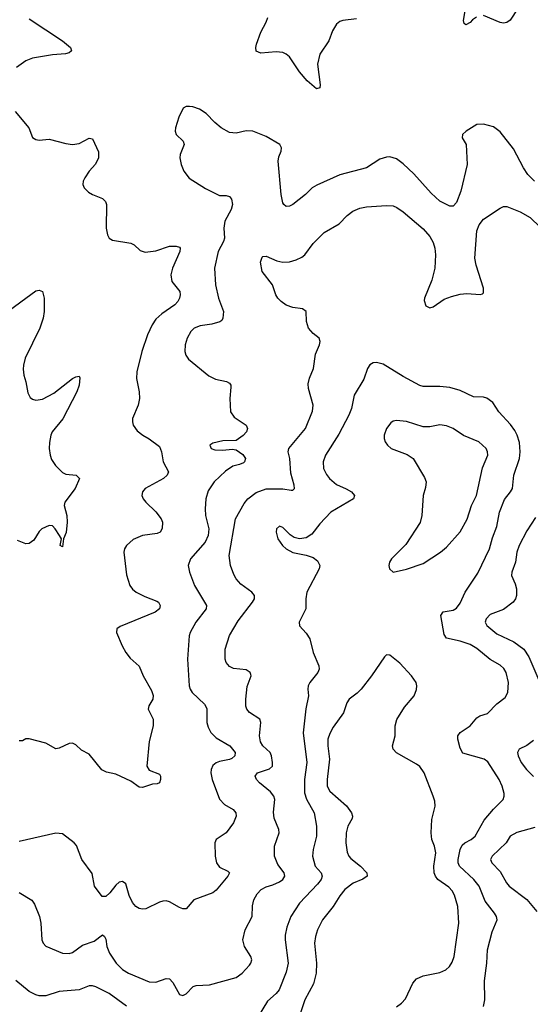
# Model space of a CAD drawing. Header units: inches. Extents: x 884691 to 1028259, y 526745 to 653629.
# Tile 41 of 241: x 932934 to 935991, y 570324 to 576217. Entities that reach past the tile are written whole.
import ezdxf

# ---------------------------------------------------------------- set-up
doc = ezdxf.new("R2010")
doc.units = ezdxf.units.IN
doc.header["$MEASUREMENT"] = 0
doc.layers.add('A9537', color=7, linetype='Continuous')

msp = doc.modelspace()

# ---------------------------------------------------------------- linework, layer by layer
at = {"layer": 'A9537', "color": 6}
for points, elevation in [([(935667.9, 576232.1), (935644.2, 576215.8), (935630, 576199.4), (935605.9, 576185.9), (935594.2, 576194.2), (935591.4, 576211.4), (935611, 576329)], 2600), ([(934950, 576221.2), (934867.9, 576212.1), (934850, 576206.2), (934830, 576189.1), (934806.2, 576150), (934784.6, 576090), (934730, 576009.8), (934717.7, 575950), (934732.9, 575827.1), (934730, 575808.4), (934710, 575802.8), (934655.2, 575850), (934610, 575905), (934550, 575993.7), (934530, 576011.2), (934510, 576020.2), (934470, 576023.8), (934376.8, 576016.8), (934349.2, 576029.2), (934346.9, 576050), (934352.2, 576070), (934378.6, 576141.4), (934410, 576201.7), (934419, 576230)], 2600), ([(935916.7, 576283.3), (935870, 576214.1), (935850, 576199.9), (935830, 576196), (935810, 576199.1), (935710, 576242.5)], 2600), ([(932990, 576222.9), (933189.7, 576090), (933238.6, 576050), (933244.3, 576030), (933230, 576019.3), (933208.3, 576011.7), (933130, 576006.6), (933010, 575987.1), (932970.2, 575969.8), (932915.1, 575930)], 2600), ([(932907.8, 575667.8), (932987.8, 575570), (933011.6, 575511.6), (933030, 575499.3), (933050, 575496.1), (933110, 575501.8), (933210, 575475.1), (933250.1, 575470.1), (933290, 575476.8), (933350, 575507.3), (933370, 575504.4), (933405.3, 575425.3), (933406.1, 575390), (933388.1, 575351.9), (933349.2, 575310), (933323.3, 575270), (933313.7, 575250), (933311.1, 575230), (933320.8, 575210), (933345.1, 575185.1), (933370.2, 575170), (933430, 575146.7), (933448.3, 575128.3), (933453.3, 575110), (933451.6, 574970), (933458.9, 574930), (933470, 574908.4), (933490, 574898), (933600.1, 574880.1), (933618.6, 574870), (933655.5, 574835.5), (933684.6, 574824.6), (933750, 574833.7), (933830, 574862.1), (933870, 574861.8), (933890, 574855.3), (933893.8, 574850), (933892.4, 574830), (933848.9, 574730), (933838.6, 574690), (933845, 574650), (933892.5, 574590), (933895.6, 574570), (933890.5, 574550), (933880.1, 574530), (933862.3, 574510), (933784.5, 574455.5), (933750, 574424), (933726.3, 574390), (933698.9, 574330), (933665.7, 574230), (933635.8, 574110), (933632.9, 574070), (933648.6, 573990), (933651, 573950), (933643, 573910), (933609.4, 573829.4), (933608.4, 573810), (933613.5, 573790), (933636.7, 573756.7), (933670.7, 573730.7), (933710, 573709.1), (933770, 573661.7), (933783.4, 573630), (933792.6, 573570), (933824, 573510), (933816.1, 573490), (933794.2, 573470), (933685.2, 573410), (933668.5, 573390), (933665.8, 573370), (933673.6, 573350), (933688.8, 573330), (933750, 573271.8), (933781.2, 573230), (933788.9, 573210), (933787.8, 573172.2), (933774.7, 573150), (933757.5, 573142.5), (933670, 573128.9), (933613.8, 573106.2), (933572.8, 573070), (933561.6, 573050), (933557.6, 573030), (933573.6, 572893.6), (933592.4, 572830), (933608.6, 572808.6), (933630.4, 572790.4), (933683.7, 572763.7), (933755.6, 572735.6), (933764.1, 572730), (933775.5, 572710), (933770.5, 572690), (933745.5, 572670), (933535.5, 572584.5), (933515.5, 572570), (933513.7, 572550), (933546.8, 572470), (933568.9, 572430), (933596.3, 572396.3), (933650, 572347.1), (933672.5, 572290), (933722.2, 572202.2), (933732.5, 572172.5), (933730.2, 572149.8), (933707, 572110), (933702.5, 572090), (933733.1, 572030), (933733.5, 571990), (933710, 571897.2), (933695.5, 571750), (933710, 571725.5), (933770, 571700.7), (933777.3, 571690), (933777.2, 571670), (933770, 571649.7), (933757.2, 571642.8), (933730, 571641), (933670, 571621.1), (933650, 571623.8), (933598.6, 571658.6), (933510, 571701.8), (933453.9, 571713.9), (933426.5, 571726.5), (933350, 571820.8), (933304.5, 571844.5), (933270, 571876.8), (933250, 571885.8), (933230, 571884.1), (933170, 571856), (933150, 571852.9), (933090, 571887.3), (932990, 571912.7), (932970, 571912), (932950, 571900.5), (932930, 571900.9)], 2600), ([(936015.1, 575250), (935976.4, 575290), (935949.3, 575330), (935890, 575443.7), (935810, 575545.6), (935770, 575575), (935710, 575591.7), (935670, 575588.7), (935607.2, 575550), (935584.7, 575530), (935583.6, 575510), (935606.2, 575470), (935612.1, 575350), (935574.7, 575190), (935550, 575123.1), (935530, 575099.9), (935510, 575100.6), (935450, 575131.2), (935398.1, 575178.1), (935294, 575294), (935230, 575353.5), (935190, 575383.7), (935150, 575395.6), (935130, 575394.1), (935090, 575381.8), (935010, 575329.4), (934850, 575288.3), (934712.8, 575227.2), (934685.4, 575210), (934644.8, 575170), (934570, 575111.6), (934550, 575100.8), (934530, 575098.7), (934516, 575110), (934510, 575121.5), (934499.1, 575170), (934481.6, 575370), (934484.7, 575395.3), (934500.1, 575430), (934501.9, 575450), (934490.5, 575470.5), (934410, 575518.4), (934330, 575550.5), (934290, 575552.3), (934230, 575537.5), (934190, 575541.4), (934141, 575570), (934101.7, 575601.7), (934050, 575654.8), (934010, 575681.6), (933970, 575695.9), (933950, 575698), (933930, 575696.5), (933913.5, 575686.5), (933886.9, 575633.1), (933866.9, 575570), (933864.7, 575550), (933870.2, 575530), (933913.2, 575490), (933918.9, 575470), (933894.8, 575410), (933892.4, 575390), (933900.3, 575350), (933915.7, 575310), (933948.4, 575268.4), (934047.2, 575207.2), (934130, 575165.1), (934170, 575164.8), (934190, 575157.8), (934202.7, 575142.7), (934208, 575110), (934199.6, 575080.4), (934162.6, 575010), (934157, 574970), (934160.3, 574910), (934154.7, 574890), (934122.4, 574830), (934101.2, 574730), (934106.7, 574630), (934123.6, 574550), (934154, 574470), (934150.5, 574429.5), (934144.2, 574415.8), (934132.5, 574407.5), (934085.1, 574394.9), (934014.6, 574385.4), (933978.2, 574370), (933958.5, 574350), (933937.4, 574310), (933924.2, 574270), (933921.9, 574230), (933928.1, 574208.1), (933944.4, 574184.4), (934065.4, 574085.4), (934106, 574066), (934171.2, 574051.2), (934190, 574042.3), (934197.2, 574030), (934197.9, 574017.9), (934191.5, 573950), (934196.8, 573870), (934217.9, 573837.9), (934289.4, 573790), (934298.3, 573770), (934291.1, 573750), (934271.8, 573728.2), (934230, 573697.9), (934150, 573695.6), (934090, 573682.6), (934072.8, 573670), (934081.1, 573650), (934102.7, 573642.7), (934150, 573640.2), (934206.4, 573646.4), (934230, 573642.2), (934270, 573613.8), (934285.2, 573590), (934280.8, 573570), (934274.7, 573565.3), (934250, 573553.9), (934210, 573544.5), (934165.4, 573514.6), (934097.9, 573450), (934063.2, 573396.8), (934048.2, 573350), (934043.5, 573290), (934045.5, 573250), (934067.1, 573170), (934061.7, 573130), (934044.6, 573090), (933956.1, 572990), (933942.8, 572950), (933950.3, 572910), (933979.7, 572830), (934052, 572710), (934050.7, 572690), (933989.3, 572610), (933954.8, 572550), (933948.4, 572530), (933937.9, 572390), (933949.1, 572229.1), (933954, 572210), (933966.8, 572190), (934039.8, 572119.8), (934055, 572095), (934054.6, 572010), (934061.8, 571981.8), (934079.1, 571950), (934110, 571918.5), (934191.2, 571871.2), (934223.1, 571830), (934222.8, 571810), (934204.2, 571795.8), (934190, 571788.8), (934130, 571776.2), (934110, 571768.4), (934090, 571753.7), (934079.4, 571730), (934078.9, 571710), (934086.6, 571670), (934130, 571550.9), (934159.8, 571519.8), (934212.6, 571490), (934228.9, 571470), (934229.4, 571450), (934214.5, 571410), (934170.9, 571349.1), (934110, 571310.3), (934103.1, 571290), (934104.5, 571210), (934113.1, 571170), (934130, 571144.2), (934180.1, 571120.1), (934189.2, 571110), (934180.5, 571090), (934110, 571007.8), (934090, 570991.2), (933975.8, 570950), (933930, 570895.8), (933910, 570896), (933890, 570903.4), (933830, 570936.1), (933810, 570942.1), (933790, 570941.4), (933770, 570934.4), (933690, 570894.9), (933670, 570892.7), (933650, 570896.6), (933630, 570908.3), (933610, 570932.3), (933590, 570974.2), (933570, 571043.9), (933550, 571058.2), (933530, 571054.3), (933510, 571037.5), (933473.7, 570990), (933450, 570969.7), (933428.4, 570968.4), (933381.9, 571030), (933367.5, 571107.5), (933305.4, 571190), (933274.7, 571274.7), (933260.7, 571290), (933190, 571343.4), (933150, 571348.2), (932930, 571299)], 2700), ([(932930, 570992.7), (933007, 570947), (933022.9, 570922.9), (933051.9, 570850), (933060.3, 570810), (933067.1, 570710), (933074.2, 570690), (933091.1, 570671.1), (933190, 570630.3), (933230, 570627.7), (933250, 570634.6), (933310, 570678.2), (933378.9, 570701.1), (933430, 570739.8), (933442.7, 570730), (933450, 570714.5), (933454.9, 570670), (933470.9, 570630), (933510.7, 570570.7), (933550, 570531.1), (933586.3, 570510), (933710, 570457.3), (933750, 570455.6), (933810, 570478.7), (933830, 570476.4), (933850, 570455), (933890, 570383.2), (933910, 570375.9), (933930, 570386.5), (933971.8, 570430), (933990, 570436.1), (934070, 570439.5), (934230, 570485), (934265.4, 570510), (934310, 570558.5), (934318.5, 570570), (934323.8, 570590), (934318.2, 570610), (934280.7, 570670), (934270.8, 570710), (934284.2, 570770), (934325.5, 570850), (934327.5, 570912.5), (934335.4, 570950), (934355, 570985), (934379.2, 571010), (934410, 571026.7), (934450, 571038.1), (934490, 571057.1), (934509.4, 571070), (934520.4, 571090), (934516.7, 571110), (934479.9, 571159.9), (934459.8, 571210), (934459.9, 571270), (934486.8, 571350), (934484.8, 571370), (934457.5, 571437.5), (934454.4, 571474.4), (934460.7, 571550), (934456, 571570), (934435.9, 571595.9), (934369.5, 571650), (934351, 571670), (934344.6, 571690), (934358.6, 571710), (934430, 571732.7), (934446.8, 571750), (934447.7, 571770), (934441.7, 571810), (934432.9, 571830), (934390.6, 571870.6), (934375.6, 571895.6), (934370, 571930), (934378.6, 572010), (934371, 572030), (934310.2, 572070.2), (934294.6, 572090), (934288.4, 572108.4), (934287.2, 572150), (934294.9, 572225.1), (934318.8, 572290), (934317.3, 572297.3), (934313.6, 572310), (934290, 572324.8), (934214.5, 572334.5), (934190, 572345), (934170, 572369.4), (934164.1, 572390), (934164.2, 572450), (934190, 572531.6), (934241.6, 572618.4), (934328.6, 572730), (934339.2, 572750), (934340.5, 572770), (934324.4, 572790), (934257.8, 572837.8), (934229.3, 572870), (934215.2, 572895.2), (934195.8, 572950), (934188.6, 573010), (934225, 573230), (934278.2, 573321.8), (934299.9, 573350), (934350, 573386.7), (934410, 573409.3), (934510, 573409.8), (934558.5, 573401.5), (934570, 573401.8), (934578.4, 573410), (934577.1, 573430), (934557.3, 573502.7), (934552, 573590), (934542.2, 573630), (934544.5, 573650), (934644.8, 573770), (934686.9, 573873.1), (934690.6, 573910), (934663.7, 574010), (934662, 574038), (934669.6, 574070.4), (934693.9, 574130), (934704.4, 574215.6), (934728.3, 574270), (934732.4, 574290), (934726.3, 574310), (934690, 574339.4), (934663.1, 574370), (934650.9, 574410), (934648.7, 574470), (934626.3, 574486.3), (934570, 574495), (934530, 574509), (934498.5, 574530), (934479.4, 574550), (934467.9, 574570), (934446.9, 574630), (934385.2, 574710), (934374.8, 574765.2), (934384.8, 574795.2), (934390, 574800.3), (934410, 574802.1), (934473.6, 574773.6), (934510, 574765), (934550, 574767.9), (934590, 574779.4), (934623.9, 574796.1), (934640.6, 574810), (934690, 574876.3), (934756.5, 574943.5), (934845.6, 574994.4), (934894.6, 575045.4), (934928.4, 575071.6), (934970, 575089.6), (935010, 575096.8), (935130, 575104.9), (935170, 575101.9), (935192.5, 575092.5), (935230, 575066.6), (935350, 574965.5), (935390, 574919.5), (935410, 574882.8), (935419.3, 574850), (935423.3, 574810), (935418.4, 574730), (935402.2, 574657.8), (935357.5, 574550), (935356.2, 574536.2), (935364.7, 574504.7), (935390, 574492.5), (935410, 574499.1), (935475.4, 574544.6), (935519.1, 574560.9), (935570, 574574.1), (935610, 574578.7), (935690, 574571.6), (935704.1, 574575.9), (935710, 574582.9), (935710.1, 574610), (935667, 574747), (935658.7, 574790), (935670, 574953.3), (935683.8, 574990), (935710, 575022.1), (935810, 575089.5), (935830, 575098.3), (935850, 575098.1), (935930, 575067.5), (935990, 575032.1), (936050, 574974.8)], 2800), ([(932843.4, 574456.6), (933030, 574594.6), (933050, 574598.7), (933070.6, 574590), (933079.6, 574550), (933080.6, 574470), (933075.5, 574430), (933054.1, 574370), (932966, 574190), (932956.2, 574150), (932954.4, 574125.6), (932959.4, 574090), (932971.7, 574050), (932983.3, 573983.3), (932996.1, 573956.1), (933010, 573945), (933030, 573939.9), (933070, 573945.8), (933139.3, 573980.7), (933250, 574069.5), (933270, 574079.8), (933290, 574082.4), (933293.8, 574073.8), (933290.1, 574030), (933276.4, 573990), (933191.3, 573828.7), (933128.7, 573750), (933120.3, 573730), (933112.9, 573687.1), (933110.9, 573650), (933116.1, 573610), (933124.9, 573584.9), (933147.8, 573547.8), (933190, 573505.8), (933210, 573496.3), (933273, 573490), (933292.9, 573470), (933266.4, 573410), (933203.6, 573330), (933200.2, 573310), (933216.3, 573250), (933218.7, 573210), (933212.8, 573147.2), (933195.3, 573110), (933190, 573061.2), (933175.3, 573070), (933184.2, 573110), (933173, 573130), (933146.6, 573170), (933130, 573186.6), (933110, 573189.8), (933065.6, 573170), (933050, 573153.6), (933018.5, 573101.5), (932990, 573081.8), (932970, 573080.6), (932920.2, 573100.2)], 2500), ([(935710.6, 570310), (935717.8, 570350), (935716.1, 570463.9), (935730.7, 570569.3), (935734.5, 570650), (935763, 570757), (935791.6, 570830), (935787.7, 570850), (935776.7, 570870), (935721.2, 570941.2), (935684.6, 571030), (935652.4, 571070), (935566.5, 571150), (935559.8, 571170), (935560, 571190), (935570.6, 571249.4), (935583.2, 571276.8), (935598.2, 571290), (935637.1, 571310), (935660.1, 571330), (935713.7, 571426.3), (935770, 571492.3), (935828.4, 571550), (935834.9, 571570), (935834, 571586), (935823.2, 571630), (935805.3, 571670), (935735.7, 571775.7), (935714.6, 571790), (935587.7, 571827.7), (935570, 571856.4), (935557.1, 571910), (935556.9, 571930), (935570.5, 571950), (935631.5, 571990), (935670, 572038.6), (935689.6, 572050.4), (935735.2, 572064.8), (935790, 572122.1), (935839.5, 572160.5), (935856.5, 572190), (935859.8, 572250), (935846, 572310), (935832.7, 572332.7), (935810, 572354.2), (935750, 572386.7), (935670, 572452.5), (935630, 572477.1), (935570, 572498), (935490, 572514.4), (935476.1, 572536.1), (935454.8, 572650), (935470, 572672.2), (935530, 572682.2), (935550, 572693.8), (935570, 572725.1), (935600.5, 572790), (935675.9, 572904.1), (935747.3, 573050), (935764.7, 573115.3), (935790, 573182.8), (935805.9, 573270), (935835.9, 573344.1), (935873.3, 573390), (935883.4, 573410), (935891.7, 573490), (935925.5, 573590), (935930, 573630), (935926.8, 573686.8), (935913.1, 573730), (935898.4, 573758.4), (935873.1, 573793.1), (935802.4, 573870), (935765.8, 573925.8), (935730, 573952.5), (935710, 573957.5), (935650, 573960), (935570, 573996.5), (935510, 574014.6), (935450, 574022.2), (935350, 574022.2), (935330, 574027.2), (935230, 574080.8), (935110, 574154.1), (935070, 574165.4), (935050, 574163.6), (935030, 574151.4), (935016.4, 574130), (934993.7, 574066.3), (934936.6, 573970), (934920.1, 573890), (934905.3, 573850), (934844.3, 573735.7), (934764.9, 573610), (934750.5, 573570), (934753.6, 573530), (934770, 573495.2), (934788.4, 573470), (934830, 573434.6), (934889.3, 573409.3), (934920.7, 573390), (934938.6, 573370), (934932.7, 573350), (934797.3, 573270), (934730, 573198.5), (934682.2, 573137.8), (934650, 573114.9), (934610, 573109.4), (934578.1, 573118.1), (934554, 573134), (934510, 573178.1), (934490, 573186.3), (934472.1, 573170), (934470.2, 573149.8), (934480.1, 573110), (934507, 573070), (934529.2, 573050), (934570, 573027.6), (934650, 573012.2), (934690, 572998.5), (934717.5, 572977.5), (934730.5, 572950), (934727.6, 572930), (934653.8, 572790), (934646.8, 572750), (934647.5, 572690), (934606.5, 572610), (934609.3, 572589.3), (934650, 572545.1), (934670, 572510.2), (934690, 572429.2), (934725.8, 572350), (934727.1, 572330), (934719.1, 572310), (934670, 572250.4), (934660.4, 572230), (934658.1, 572210), (934662.8, 572170), (934647.9, 572092.1), (934630.6, 571949.4), (934652.4, 571770), (934638.6, 571670), (934639.3, 571590), (934651.1, 571551.1), (934696.3, 571470), (934709.9, 571390), (934709.9, 571330), (934691.6, 571250), (934687.1, 571210), (934703.9, 571150), (934739.7, 571110), (934745.1, 571090), (934738.2, 571070), (934717.5, 571042.5), (934609.6, 570930), (934557.1, 570850), (934533.7, 570786.3), (934522.9, 570737.1), (934522.7, 570710), (934541.4, 570570), (934530, 570516.6), (934486.9, 570410), (934470, 570387.9), (934417.7, 570342.3), (934362.2, 570250)], 2900), ([(936022.3, 573237.7), (935970, 573158.3), (935923.9, 573070), (935910, 573030), (935902.6, 572970), (935879.7, 572910), (935877.4, 572890), (935899.9, 572839.9), (935907.6, 572810), (935908.5, 572771.5), (935902.1, 572750), (935888.1, 572730), (935830, 572686), (935750, 572656.7), (935726.7, 572630), (935721.4, 572610), (935730.7, 572590), (935790, 572541.1), (935892.9, 572492.9), (935952.3, 572450), (935982.7, 572402.7), (936048.7, 572250)], 2800), ([(935190.7, 570309.3), (935219.2, 570330), (935243.4, 570356.6), (935288, 570450), (935310, 570476), (935350, 570493.6), (935450, 570513.3), (935484.7, 570530), (935507.4, 570550), (935523.7, 570576.3), (935535.2, 570610), (935563.5, 570810), (935557.2, 570910), (935537.1, 570977.1), (935522.9, 571002.9), (935503.9, 571023.9), (935437.3, 571070), (935422.9, 571090), (935415.3, 571110), (935412.4, 571150), (935425.8, 571230), (935418.2, 571270), (935401.6, 571310), (935396.4, 571350), (935402.3, 571430), (935421, 571510), (935419.1, 571539.1), (935410.2, 571570), (935354.7, 571710), (935330, 571746.2), (935310, 571761.8), (935190, 571828.6), (935169.7, 571850), (935165.8, 571870), (935182.4, 571930), (935181.7, 571990), (935192, 572028), (935238.7, 572101.3), (935294.9, 572170), (935310, 572208.4), (935311.7, 572230), (935307.1, 572250), (935279.5, 572290), (935210, 572365), (935150, 572414), (935130, 572416.2), (935117.3, 572402.7), (935040.3, 572290), (934978.2, 572210), (934954.2, 572185.8), (934906.6, 572150), (934892.2, 572127.8), (934871.6, 572068.4), (934810, 571981.7), (934790, 571945), (934778.4, 571910), (934778.5, 571870), (934788.7, 571790), (934774.7, 571670), (934775.5, 571630), (934790, 571599.4), (934891, 571511), (934921.1, 571470), (934926.9, 571450), (934923.8, 571436.2), (934899, 571390), (934887.8, 571350), (934886.5, 571290), (934895.1, 571235.1), (934904.7, 571210), (934915.7, 571195.7), (934974.9, 571150), (935013.2, 571110), (935014.1, 571090), (934987.8, 571072.2), (934930, 571048), (934880.1, 571010), (934850, 570973.3), (934809.9, 570910.1), (934746.5, 570830), (934716.6, 570770), (934704.5, 570730), (934699.3, 570690), (934710.7, 570570), (934708.4, 570510), (934693.3, 570446.7), (934640.7, 570350), (934602.1, 570230)], 3000), ([(936010, 571901.9), (935970, 571871.8), (935923.4, 571850), (935915.2, 571830), (935918.6, 571810), (935936.1, 571770), (935967.4, 571730), (936010, 571687.6)], 2800), ([(936017.2, 571382.8), (935910, 571352.2), (935871.3, 571330), (935845.7, 571290), (935762.4, 571210), (935753, 571190), (935761.1, 571170), (935810, 571118.1), (935847.7, 571050), (935864.8, 571030), (935970.2, 570950.2), (936030, 570879.3)], 2800), ([(933573.3, 570313.3), (933470, 570388.8), (933390, 570428.1), (933370, 570434.6), (933350, 570433.6), (933290, 570410.9), (933170, 570400.1), (933090, 570373.5), (933050, 570374.5), (933030, 570379.5), (932990, 570400.6), (932910, 570466.7)], 2900)]:
    msp.add_lwpolyline(points, dxfattribs=dict(at, elevation=elevation))
at = {"layer": 'A9537', "color": 6, "elevation": 3000}
msp.add_lwpolyline([(935190, 573818.2), (935170, 573813.7), (935156, 573804), (935129.6, 573770), (935115.8, 573730), (935116, 573710), (935122.8, 573690), (935135.4, 573670), (935157.1, 573650), (935254.5, 573614.5), (935290.5, 573590.5), (935357.2, 573477.2), (935366.6, 573450), (935363.3, 573416.7), (935350, 573369.5), (935340.8, 573250), (935332.4, 573207.6), (935244.9, 573075.1), (935160.6, 572990), (935148.2, 572970), (935144.8, 572950), (935147.9, 572930), (935170, 572910.2), (935250, 572927.8), (935350, 572961.6), (935454, 573030), (935490, 573059.4), (935570, 573150.9), (935613.6, 573226.4), (935639.1, 573310), (935668.9, 573370), (935705.4, 573534.6), (935736.3, 573610), (935735.2, 573630), (935725.9, 573650), (935683.7, 573690), (935590, 573727.9), (935528.5, 573770), (935490, 573786.7), (935450, 573791.2), (935390, 573779.5), (935350, 573780.6), (935249, 573811)], close=True, dxfattribs=at)

doc.saveas('drawing.dxf')
